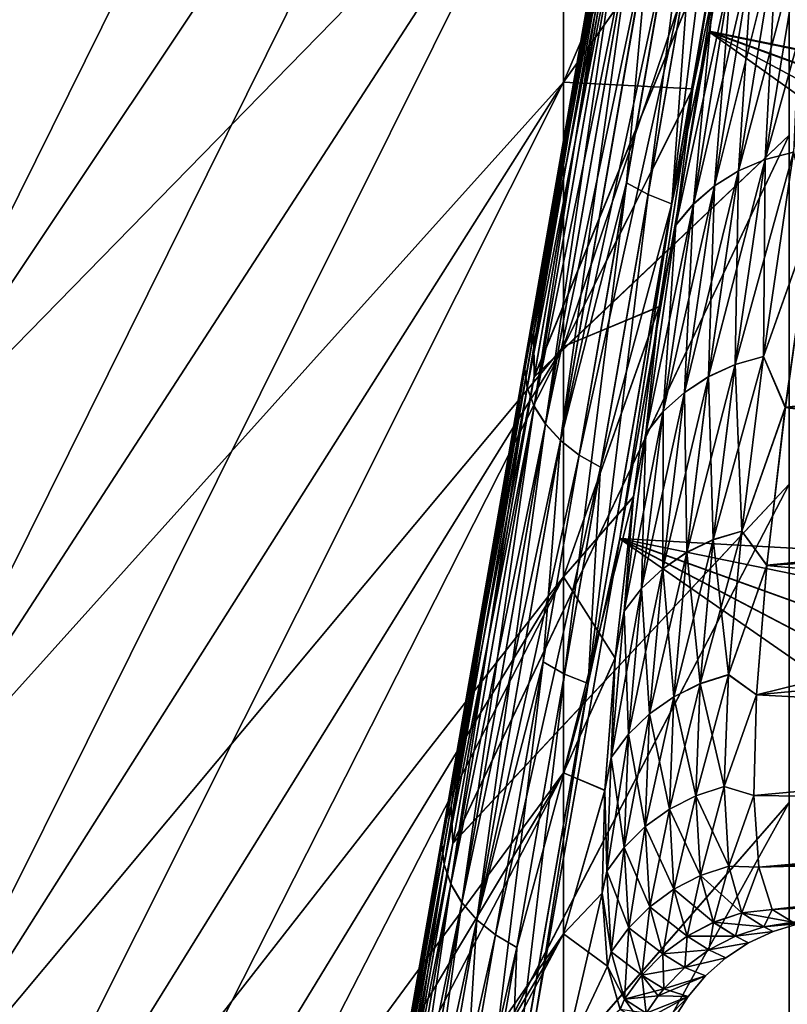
# Model space of a CAD drawing. Header units: metres. Extents: x -2 to 102, y -85 to 102.
# Tile 167 of 256: x 88.066 to 88.866, y -13.963 to -12.937. Entities that reach past the tile are written whole.
import ezdxf

# ---------------------------------------------------------------- set-up
doc = ezdxf.new("R2010")
doc.units = ezdxf.units.M
doc.layers.add('solid_21064300', color=7, linetype='CONTINUOUS')

msp = doc.modelspace()

# ---------------------------------------------------------------- linework, layer by layer
at = {"layer": 'solid_21064300'}
for points in [[(87.910683, -13.022493, 8.283154), (88.632973, -11.973192, 7.61573), (88.632973, -11.565269, 8.221997)], [(87.910683, -13.022493, 8.283154), (88.632973, -11.565269, 8.221997), (87.910683, -12.57882, 8.942553)], [(88.632973, -11.973192, -7.61573), (87.910683, -13.022493, -8.283154), (87.910683, -12.57882, -8.942553)], [(88.632973, -11.973192, -7.61573), (88.632973, -12.349365, -6.989267), (87.910683, -13.022493, -8.283154)], [(87.910683, -13.431634, 7.601789), (88.632973, -12.349365, 6.989267), (88.632973, -11.973192, 7.61573)], [(87.910683, -13.431634, 7.601789), (88.632973, -11.973192, 7.61573), (87.910683, -13.022493, 8.283154)], [(88.632973, -12.349365, -6.989267), (87.910683, -13.431634, -7.601789), (87.910683, -13.022493, -8.283154)], [(88.632973, -12.349365, -6.989267), (88.632973, -12.69279, -6.34427), (87.910683, -13.431634, -7.601789)], [(87.910683, -13.805155, 6.900266), (88.632973, -12.69279, 6.34427), (88.632973, -12.349365, 6.989267)], [(87.910683, -13.805155, 6.900266), (88.632973, -12.349365, 6.989267), (87.910683, -13.431634, 7.601789)], [(88.784729, -12.950003, -8.896272), (88.883438, -12.389069, -9.395473), (90.587608, -13.316408, -9.175445)], [(88.83783, -12.599571, -9.212337), (88.883438, -12.389069, -9.395473), (88.784729, -12.950003, -8.896272)], [(88.883514, -12.38863, 9.39584), (88.784798, -12.949596, 8.896656), (90.587608, -13.316407, 9.175446)], [(88.837898, -12.59988, 9.212121), (88.784798, -12.949596, 8.896656), (88.883514, -12.38863, 9.39584)], [(88.632973, -13.002555, 5.682449), (88.810356, -12.753038, 5.432301), (88.860756, -12.468788, 5.835373)], [(88.632973, -12.69279, 6.34427), (88.632973, -13.002555, 5.682449), (88.860756, -12.468788, 5.835373)], [(88.860672, -12.469275, -5.834728), (88.632973, -13.002555, -5.682449), (88.632973, -12.69279, -6.34427)], [(88.860672, -12.469275, -5.834728), (88.81028, -12.753477, -5.431637), (88.632973, -13.002555, -5.682449)], [(88.698608, -13.107513, -8.706417), (88.790688, -12.578708, -9.197874), (88.720993, -13.119759, -8.714875)], [(88.722702, -12.842968, -8.934569), (88.790688, -12.578708, -9.197874), (88.698608, -13.107513, -8.706417)], [(88.790688, -12.578708, -9.197874), (88.813164, -12.59044, -9.20681), (88.720993, -13.119759, -8.714875)], [(88.720993, -13.119759, -8.714875), (88.813164, -12.59044, -9.20681), (88.745605, -13.129209, -8.720106)], [(88.813164, -12.59044, -9.20681), (88.83783, -12.599571, -9.212337), (88.745605, -13.129209, -8.720106)], [(88.745605, -13.129209, -8.720106), (88.83783, -12.599571, -9.212337), (88.784729, -12.950003, -8.896272)], [(88.837898, -12.59988, 9.212121), (88.745667, -13.129486, 8.719872), (88.784798, -12.949596, 8.896656)], [(88.764679, -12.869596, 8.954777), (88.745667, -13.129486, 8.719872), (88.837898, -12.59988, 9.212121)], [(88.602287, -13.309893, -8.220691), (88.868202, -13.057764, -7.772945), (88.868202, -12.662945, -8.400815)], [(88.692879, -12.790073, -8.744039), (88.602287, -13.309893, -8.220691), (88.868202, -12.662945, -8.400815)], [(88.602379, -13.309367, 8.221249), (88.868202, -12.662949, 8.40081), (88.868202, -13.057767, 7.77294)], [(88.602379, -13.309367, 8.221249), (88.692986, -12.78949, 8.744586), (88.868202, -12.662949, 8.40081)], [(88.632973, -12.69279, -6.34427), (87.910683, -13.805155, -6.900266), (87.910683, -13.431634, -7.601789)], [(88.632973, -12.69279, -6.34427), (88.632973, -13.002555, -5.682449), (87.910683, -13.805155, -6.900266)], [(87.910683, -14.142068, 6.180445), (88.632973, -13.002555, 5.682449), (88.632973, -12.69279, 6.34427)], [(87.910683, -14.142068, 6.180445), (88.632973, -12.69279, 6.34427), (87.910683, -13.805155, 6.900266)], [(88.693626, -12.737334, -8.826615), (88.686852, -12.754424, -8.846227), (88.594917, -13.281941, -8.323333)], [(88.601898, -13.26369, -8.304873), (88.693626, -12.737334, -8.826615), (88.594917, -13.281941, -8.323333)], [(88.693542, -12.737664, 8.826465), (88.692986, -12.78949, 8.744586), (88.601814, -13.263994, 8.304708)], [(88.693542, -12.737664, 8.826465), (88.601814, -13.263994, 8.304708), (88.68679, -12.754761, 8.846078)], [(88.601898, -13.26369, -8.304873), (88.692879, -12.790073, -8.744039), (88.693626, -12.737334, -8.826615)], [(88.686852, -12.754424, -8.846227), (88.684792, -12.7725, -8.866015), (88.592651, -13.30119, -8.341958)], [(88.594917, -13.281941, -8.323333), (88.686852, -12.754424, -8.846227), (88.592651, -13.30119, -8.341958)], [(88.68679, -12.754761, 8.846078), (88.594856, -13.282252, 8.323169), (88.684746, -12.77284, 8.865865)], [(88.601814, -13.263994, 8.304708), (88.594856, -13.282252, 8.323169), (88.68679, -12.754761, 8.846078)], [(88.632973, -13.277841, 5.005559), (88.767632, -13.009098, 5.013645), (88.810356, -12.753038, 5.432301)], [(88.632973, -13.002555, 5.682449), (88.632973, -13.277841, 5.005559), (88.810356, -12.753038, 5.432301)], [(88.81028, -12.753477, -5.431637), (88.767563, -13.00948, -5.012981), (88.632973, -13.002555, -5.682449)], [(88.789917, -12.903754, -5.170517), (88.767563, -13.00948, -5.012981), (88.81028, -12.753477, -5.431637)], [(88.789909, -12.903791, 5.170446), (88.810356, -12.753038, 5.432301), (88.767632, -13.009098, 5.013645)], [(88.684746, -12.77284, 8.865865), (88.592613, -13.301504, 8.341794), (88.687485, -12.791322, 8.885191)], [(88.594856, -13.282252, 8.323169), (88.592613, -13.301504, 8.341794), (88.684746, -12.77284, 8.865865)], [(88.592651, -13.30119, -8.341958), (88.684792, -12.7725, -8.866015), (88.595169, -13.320817, -8.360152)], [(88.684792, -12.7725, -8.866015), (88.687508, -12.790981, -8.885345), (88.595169, -13.320817, -8.360152)], [(88.592613, -13.301504, 8.341794), (88.595146, -13.321132, 8.359983), (88.687485, -12.791322, 8.885191)], [(88.687485, -12.791322, 8.885191), (88.595146, -13.321132, 8.359983), (88.694908, -12.809612, 8.903435)], [(88.595169, -13.320817, -8.360152), (88.687508, -12.790981, -8.885345), (88.602386, -13.340193, -8.37733)], [(88.601814, -13.263994, 8.304708), (88.692986, -12.78949, 8.744586), (88.602379, -13.309367, 8.221249)], [(88.601898, -13.26369, -8.304873), (88.602287, -13.309893, -8.220691), (88.692879, -12.790073, -8.744039)], [(88.687508, -12.790981, -8.885345), (88.694908, -12.809274, -8.903596), (88.602386, -13.340193, -8.37733)], [(88.595146, -13.321132, 8.359983), (88.602386, -13.340505, 8.377155), (88.694908, -12.809612, 8.903435)], [(88.602386, -13.340193, -8.37733), (88.694908, -12.809274, -8.903596), (88.614075, -13.358694, -8.39294)], [(88.694908, -12.809612, 8.903435), (88.602386, -13.340505, 8.377155), (88.706787, -12.827124, 8.920011)], [(88.694908, -12.809274, -8.903596), (88.706772, -12.82679, -8.920181), (88.614075, -13.358694, -8.39294)], [(88.602386, -13.340505, 8.377155), (88.61409, -13.359001, 8.392756), (88.706787, -12.827124, 8.920011)], [(88.614075, -13.358694, -8.39294), (88.706772, -12.82679, -8.920181), (88.62986, -13.375727, -8.40648)], [(88.706787, -12.827124, 8.920011), (88.61409, -13.359001, 8.392756), (88.72274, -12.843294, 8.934386)], [(88.706772, -12.82679, -8.920181), (88.722702, -12.842968, -8.934569), (88.62986, -13.375727, -8.40648)], [(88.912445, -12.832559, 5.11541), (88.882942, -12.839578, 5.122569), (88.843025, -13.083282, 4.685554)], [(88.872543, -13.07553, 4.679291), (88.912445, -12.832559, 5.11541), (88.843025, -13.083282, 4.685554)], [(88.61409, -13.359001, 8.392756), (88.62989, -13.376027, 8.406286), (88.72274, -12.843294, 8.934386)], [(88.62986, -13.375727, -8.40648), (88.722702, -12.842968, -8.934569), (88.698608, -13.107513, -8.706417)], [(88.72274, -12.843294, 8.934386), (88.62989, -13.376027, 8.406286), (88.742249, -12.857605, 8.9461)], [(88.882942, -12.839578, 5.122569), (88.855293, -12.85052, 5.131901), (88.815369, -13.095078, 4.693745)], [(88.843025, -13.083282, 4.685554), (88.882942, -12.839578, 5.122569), (88.815369, -13.095078, 4.693745)], [(88.88295, -12.839542, -5.122639), (88.843033, -13.083233, -4.685644), (88.855301, -12.850484, -5.131971)], [(88.872559, -13.075481, -4.67938), (88.843033, -13.083233, -4.685644), (88.88295, -12.839542, -5.122639)], [(88.855293, -12.85052, 5.131901), (88.830185, -12.865119, 5.14318), (88.790253, -13.110633, 4.703666)], [(88.815369, -13.095078, 4.693745), (88.855293, -12.85052, 5.131901), (88.790253, -13.110633, 4.703666)], [(88.855301, -12.850484, -5.131971), (88.815376, -13.095029, -4.693835), (88.830185, -12.865083, -5.143251)], [(88.843033, -13.083233, -4.685644), (88.815376, -13.095029, -4.693835), (88.855301, -12.850484, -5.131971)], [(88.62989, -13.376027, 8.406286), (88.649277, -13.391035, 8.417311), (88.742249, -12.857605, 8.9461)], [(88.742249, -12.857605, 8.9461), (88.649277, -13.391035, 8.417311), (88.764679, -12.869596, 8.954777)], [(88.649277, -13.391035, 8.417311), (88.671623, -13.403544, 8.425476), (88.764679, -12.869596, 8.954777)], [(88.764679, -12.869596, 8.954777), (88.671623, -13.403544, 8.425476), (88.745667, -13.129486, 8.719872)], [(88.830185, -12.865119, 5.14318), (88.808212, -12.883021, 5.156134), (88.768288, -13.129568, 4.715075)], [(88.790253, -13.110633, 4.703666), (88.830185, -12.865119, 5.14318), (88.768288, -13.129568, 4.715075)], [(88.830185, -12.865083, -5.143251), (88.79026, -13.110583, -4.703756), (88.80822, -12.882985, -5.156204)], [(88.815376, -13.095029, -4.693835), (88.79026, -13.110583, -4.703756), (88.830185, -12.865083, -5.143251)], [(88.808212, -12.883021, 5.156134), (88.789909, -12.903791, 5.170446), (88.750015, -13.151424, 4.727696)], [(88.768288, -13.129568, 4.715075), (88.808212, -12.883021, 5.156134), (88.750015, -13.151424, 4.727696)], [(88.80822, -12.882985, -5.156204), (88.768295, -13.129519, -4.715166), (88.789917, -12.903754, -5.170517)], [(88.79026, -13.110583, -4.703756), (88.768295, -13.129519, -4.715166), (88.80822, -12.882985, -5.156204)], [(88.750015, -13.151424, 4.727696), (88.789909, -12.903791, 5.170446), (88.767632, -13.009098, 5.013645)], [(88.789917, -12.903754, -5.170517), (88.750023, -13.151374, -4.727787), (88.767563, -13.00948, -5.012981)], [(88.768295, -13.129519, -4.715166), (88.750023, -13.151374, -4.727787), (88.789917, -12.903754, -5.170517)], [(88.691566, -13.478482, -8.363872), (88.784729, -12.950003, -8.896272), (90.380302, -14.088078, -8.39637)], [(88.745605, -13.129209, -8.720106), (88.784729, -12.950003, -8.896272), (88.691566, -13.478482, -8.363872)], [(88.784798, -12.949596, 8.896656), (88.691628, -13.478108, 8.364272), (90.514664, -13.580211, 8.924226)], [(88.745667, -13.129486, 8.719872), (88.691628, -13.478108, 8.364272), (88.784798, -12.949596, 8.896656)], [(88.784729, -12.950003, -8.896272), (90.445656, -13.837616, -8.664422), (90.380302, -14.088078, -8.39637)], [(88.784729, -12.950003, -8.896272), (90.514664, -13.580212, -8.924225), (90.445656, -13.837616, -8.664422)], [(88.784729, -12.950003, -8.896272), (90.587608, -13.316408, -9.175445), (90.514664, -13.580212, -8.924225)], [(88.784798, -12.949596, 8.896656), (90.514664, -13.580211, 8.924226), (90.587608, -13.316407, 9.175446)], [(88.632973, -13.002555, -5.682449), (87.910683, -14.142068, -6.180445), (87.910683, -13.805155, -6.900266)], [(88.632973, -13.002555, -5.682449), (88.632973, -13.277841, -5.005559), (87.910683, -14.142068, -6.180445)], [(87.910683, -14.441478, 5.444234), (88.632973, -13.277841, 5.005559), (88.632973, -13.002555, 5.682449)], [(87.910683, -14.441478, 5.444234), (88.632973, -13.002555, 5.682449), (87.910683, -14.142068, 6.180445)], [(88.767563, -13.00948, -5.012981), (88.632973, -13.277841, -5.005559), (88.632973, -13.002555, -5.682449)], [(88.632973, -13.277841, 5.005559), (88.732742, -13.236326, 4.581032), (88.767632, -13.009098, 5.013645)], [(88.767563, -13.00948, -5.012981), (88.732689, -13.236661, -4.58034), (88.632973, -13.277841, -5.005559)], [(88.750023, -13.151374, -4.727787), (88.732689, -13.236661, -4.58034), (88.767563, -13.00948, -5.012981)], [(88.750015, -13.151424, 4.727696), (88.767632, -13.009098, 5.013645), (88.732742, -13.236326, 4.581032)], [(88.517479, -13.795919, -7.666796), (88.868202, -13.421476, -7.126558), (88.868202, -13.057764, -7.772945)], [(88.602287, -13.309893, -8.220691), (88.517479, -13.795919, -7.666796), (88.868202, -13.057764, -7.772945)], [(88.517563, -13.79546, 7.667352), (88.868202, -13.057767, 7.77294), (88.868202, -13.421479, 7.126554)], [(88.517563, -13.79546, 7.667352), (88.602379, -13.309367, 8.221249), (88.868202, -13.057767, 7.77294)], [(88.872543, -13.07553, 4.679291), (88.843025, -13.083282, 4.685554), (88.811646, -13.296904, 4.23236)], [(88.841187, -13.288511, 4.227078), (88.872543, -13.07553, 4.679291), (88.811646, -13.296904, 4.23236)], [(88.841187, -13.288511, 4.227078), (88.891411, -13.147562, 4.523566), (88.872543, -13.07553, 4.679291)], [(88.872559, -13.075481, -4.67938), (88.891365, -13.14783, -4.523012), (88.841194, -13.28846, -4.227193)], [(88.872559, -13.075481, -4.67938), (88.841194, -13.28846, -4.227193), (88.843033, -13.083233, -4.685644)], [(88.843025, -13.083282, 4.685554), (88.815369, -13.095078, 4.693745), (88.783981, -13.309447, 4.239318)], [(88.811646, -13.296904, 4.23236), (88.843025, -13.083282, 4.685554), (88.783981, -13.309447, 4.239318)], [(88.843033, -13.083233, -4.685644), (88.811653, -13.296852, -4.232475), (88.815376, -13.095029, -4.693835)], [(88.841194, -13.28846, -4.227193), (88.811653, -13.296852, -4.232475), (88.843033, -13.083233, -4.685644)], [(88.815369, -13.095078, 4.693745), (88.790253, -13.110633, 4.703666), (88.758865, -13.325838, 4.247784)], [(88.783981, -13.309447, 4.239318), (88.815369, -13.095078, 4.693745), (88.758865, -13.325838, 4.247784)], [(88.815376, -13.095029, -4.693835), (88.783989, -13.309396, -4.239433), (88.79026, -13.110583, -4.703756)], [(88.811653, -13.296852, -4.232475), (88.783989, -13.309396, -4.239433), (88.815376, -13.095029, -4.693835)], [(88.611595, -13.606512, -8.183887), (88.698608, -13.107513, -8.706417), (88.633888, -13.619242, -8.191838)], [(88.62986, -13.375727, -8.40648), (88.698608, -13.107513, -8.706417), (88.611595, -13.606512, -8.183887)], [(88.698608, -13.107513, -8.706417), (88.720993, -13.119759, -8.714875), (88.633888, -13.619242, -8.191838)], [(88.633888, -13.619242, -8.191838), (88.720993, -13.119759, -8.714875), (88.658455, -13.628993, -8.196754)], [(88.720993, -13.119759, -8.714875), (88.745605, -13.129209, -8.720106), (88.658455, -13.628993, -8.196754)], [(88.790253, -13.110633, 4.703666), (88.768288, -13.129568, 4.715075), (88.736916, -13.345678, 4.257551)], [(88.758865, -13.325838, 4.247784), (88.790253, -13.110633, 4.703666), (88.736916, -13.345678, 4.257551)], [(88.79026, -13.110583, -4.703756), (88.758873, -13.325787, -4.2479), (88.768295, -13.129519, -4.715166)], [(88.783989, -13.309396, -4.239433), (88.758873, -13.325787, -4.2479), (88.79026, -13.110583, -4.703756)], [(88.658455, -13.628993, -8.196754), (88.745605, -13.129209, -8.720106), (88.691566, -13.478482, -8.363872)], [(88.745667, -13.129486, 8.719872), (88.658516, -13.629248, 8.196524), (88.691628, -13.478108, 8.364272)], [(88.671623, -13.403544, 8.425476), (88.658516, -13.629248, 8.196524), (88.745667, -13.129486, 8.719872)], [(88.768288, -13.129568, 4.715075), (88.750015, -13.151424, 4.727696), (88.718651, -13.368485, 4.268384)], [(88.736916, -13.345678, 4.257551), (88.768288, -13.129568, 4.715075), (88.718651, -13.368485, 4.268384)], [(88.768295, -13.129519, -4.715166), (88.736923, -13.345626, -4.257668), (88.750023, -13.151374, -4.727787)], [(88.758873, -13.325787, -4.2479), (88.736923, -13.345626, -4.257668), (88.768295, -13.129519, -4.715166)], [(88.750023, -13.151374, -4.727787), (88.718658, -13.368434, -4.268501), (88.732689, -13.236661, -4.58034)], [(88.736923, -13.345626, -4.257668), (88.718658, -13.368434, -4.268501), (88.750023, -13.151374, -4.727787)], [(88.841187, -13.288511, 4.227078), (88.864098, -13.341323, 4.087667), (88.891411, -13.147562, 4.523566)], [(88.841194, -13.28846, -4.227193), (88.891365, -13.14783, -4.523012), (88.864075, -13.341547, -4.087116)], [(88.864075, -13.341547, -4.087116), (88.891365, -13.14783, -4.523012), (89.58754, -13.268833, -4.098495)], [(88.891411, -13.147562, 4.523566), (88.864098, -13.341323, 4.087667), (89.58754, -13.268859, 4.098433)], [(88.718651, -13.368485, 4.268384), (88.750015, -13.151424, 4.727696), (88.732742, -13.236326, 4.581032)], [(88.632973, -13.517915, 4.315395), (88.70578, -13.434266, 4.135939), (88.732742, -13.236326, 4.581032)], [(88.632973, -13.277841, 5.005559), (88.632973, -13.517915, 4.315395), (88.732742, -13.236326, 4.581032)], [(88.732689, -13.236661, -4.58034), (88.632973, -13.517915, -4.315395), (88.632973, -13.277841, -5.005559)], [(88.732689, -13.236661, -4.58034), (88.705742, -13.434559, -4.135211), (88.632973, -13.517915, -4.315395)], [(88.718658, -13.368434, -4.268501), (88.705742, -13.434559, -4.135211), (88.732689, -13.236661, -4.58034)], [(88.718651, -13.368485, 4.268384), (88.732742, -13.236326, 4.581032), (88.70578, -13.434266, 4.135939)], [(88.601898, -13.26369, -8.304873), (88.594917, -13.281941, -8.323333), (88.508636, -13.77646, -7.768279)], [(88.5158, -13.757115, -7.751045), (88.601898, -13.26369, -8.304873), (88.508636, -13.77646, -7.768279)], [(88.601814, -13.263994, 8.304708), (88.602379, -13.309367, 8.221249), (88.515732, -13.757386, 7.750866)], [(88.601814, -13.263994, 8.304708), (88.515732, -13.757386, 7.750866), (88.594856, -13.282252, 8.323169)], [(88.5158, -13.757115, -7.751045), (88.602287, -13.309893, -8.220691), (88.601898, -13.26369, -8.304873)], [(88.864075, -13.341547, -4.087116), (89.58754, -13.268833, -4.098495), (89.569328, -13.434967, -3.652057)], [(88.864098, -13.341323, 4.087667), (89.569328, -13.434976, 3.65203), (89.58754, -13.268859, 4.098433)], [(88.632973, -13.277841, -5.005559), (87.910683, -14.441478, -5.444234), (87.910683, -14.142068, -6.180445)], [(88.632973, -13.277841, -5.005559), (88.632973, -13.517915, -4.315395), (87.910683, -14.441478, -5.444234)], [(87.910683, -14.702593, 4.693586), (88.632973, -13.517915, 4.315395), (88.632973, -13.277841, 5.005559)], [(87.910683, -14.702593, 4.693586), (88.632973, -13.277841, 5.005559), (87.910683, -14.441478, 5.444234)], [(88.594917, -13.281941, -8.323333), (88.592651, -13.30119, -8.341958), (88.50618, -13.79681, -7.785667)], [(88.508636, -13.77646, -7.768279), (88.594917, -13.281941, -8.323333), (88.50618, -13.79681, -7.785667)], [(88.594856, -13.282252, 8.323169), (88.508583, -13.776736, 7.768101), (88.592613, -13.301504, 8.341794)], [(88.515732, -13.757386, 7.750866), (88.508583, -13.776736, 7.768101), (88.594856, -13.282252, 8.323169)], [(88.841187, -13.288511, 4.227078), (88.811646, -13.296904, 4.23236), (88.789047, -13.479271, 3.76521)], [(88.818604, -13.470342, 3.760983), (88.841187, -13.288511, 4.227078), (88.789047, -13.479271, 3.76521)], [(88.841194, -13.28846, -4.227193), (88.818604, -13.470297, -3.761135), (88.811653, -13.296852, -4.232475)], [(88.841194, -13.28846, -4.227193), (88.864075, -13.341547, -4.087116), (88.818604, -13.470297, -3.761135)], [(88.818604, -13.470342, 3.760983), (88.864098, -13.341323, 4.087667), (88.841187, -13.288511, 4.227078)], [(88.592613, -13.301504, 8.341794), (88.506142, -13.797091, 7.785488), (88.595146, -13.321132, 8.359983)], [(88.508583, -13.776736, 7.768101), (88.506142, -13.797091, 7.785488), (88.592613, -13.301504, 8.341794)], [(88.50618, -13.79681, -7.785667), (88.592651, -13.30119, -8.341958), (88.508507, -13.817514, -7.802652)], [(88.592651, -13.30119, -8.341958), (88.595169, -13.320817, -8.360152), (88.508507, -13.817514, -7.802652)], [(88.811646, -13.296904, 4.23236), (88.783981, -13.309447, 4.239318), (88.761375, -13.492444, 3.770857)], [(88.789047, -13.479271, 3.76521), (88.811646, -13.296904, 4.23236), (88.761375, -13.492444, 3.770857)], [(88.811653, -13.296852, -4.232475), (88.789047, -13.479225, -3.765362), (88.783989, -13.309396, -4.239433)], [(88.818604, -13.470297, -3.761135), (88.789047, -13.479225, -3.765362), (88.811653, -13.296852, -4.232475)], [(88.515732, -13.757386, 7.750866), (88.602379, -13.309367, 8.221249), (88.517563, -13.79546, 7.667352)], [(88.5158, -13.757115, -7.751045), (88.517479, -13.795919, -7.666796), (88.602287, -13.309893, -8.220691)], [(88.783981, -13.309447, 4.239318), (88.758865, -13.325838, 4.247784), (88.736259, -13.509541, 3.777785)], [(88.761375, -13.492444, 3.770857), (88.783981, -13.309447, 4.239318), (88.736259, -13.509541, 3.777785)], [(88.783989, -13.309396, -4.239433), (88.761383, -13.492398, -3.771009), (88.758873, -13.325787, -4.2479)], [(88.789047, -13.479225, -3.765362), (88.761383, -13.492398, -3.771009), (88.783989, -13.309396, -4.239433)], [(88.506142, -13.797091, 7.785488), (88.508484, -13.817795, 7.80247), (88.595146, -13.321132, 8.359983)], [(88.595146, -13.321132, 8.359983), (88.508484, -13.817795, 7.80247), (88.602386, -13.340505, 8.377155)], [(88.508507, -13.817514, -7.802652), (88.595169, -13.320817, -8.360152), (88.515541, -13.837907, -7.818687)], [(88.595169, -13.320817, -8.360152), (88.602386, -13.340193, -8.37733), (88.515541, -13.837907, -7.818687)], [(88.758873, -13.325787, -4.2479), (88.736267, -13.509495, -3.777938), (88.736923, -13.345626, -4.257668)], [(88.761383, -13.492398, -3.771009), (88.736267, -13.509495, -3.777938), (88.758873, -13.325787, -4.2479)], [(88.758865, -13.325838, 4.247784), (88.736916, -13.345678, 4.257551), (88.714317, -13.530147, 3.785827)], [(88.736259, -13.509541, 3.777785), (88.758865, -13.325838, 4.247784), (88.714317, -13.530147, 3.785827)], [(88.508484, -13.817795, 7.80247), (88.515549, -13.838184, 7.8185), (88.602386, -13.340505, 8.377155)], [(88.515541, -13.837907, -7.818687), (88.602386, -13.340193, -8.37733), (88.527069, -13.857333, -7.833259)], [(88.602386, -13.340505, 8.377155), (88.515549, -13.838184, 7.8185), (88.61409, -13.359001, 8.392756)], [(88.602386, -13.340193, -8.37733), (88.614075, -13.358694, -8.39294), (88.527069, -13.857333, -7.833259)], [(88.736916, -13.345678, 4.257551), (88.718651, -13.368485, 4.268384), (88.69606, -13.553761, 3.794788)], [(88.714317, -13.530147, 3.785827), (88.736916, -13.345678, 4.257551), (88.69606, -13.553761, 3.794788)], [(88.736923, -13.345626, -4.257668), (88.714317, -13.530101, -3.785981), (88.718658, -13.368434, -4.268501)], [(88.736267, -13.509495, -3.777938), (88.714317, -13.530101, -3.785981), (88.736923, -13.345626, -4.257668)], [(88.818604, -13.470342, 3.760983), (88.844894, -13.505863, 3.641297), (88.864098, -13.341323, 4.087667)], [(88.818604, -13.470297, -3.761135), (88.864075, -13.341547, -4.087116), (88.844872, -13.506042, -3.640762)], [(88.844872, -13.506042, -3.640762), (88.864075, -13.341547, -4.087116), (89.569328, -13.434967, -3.652057)], [(88.864098, -13.341323, 4.087667), (88.844894, -13.505863, 3.641297), (89.569328, -13.434976, 3.65203)], [(88.515549, -13.838184, 7.8185), (88.527084, -13.857606, 7.833064), (88.61409, -13.359001, 8.392756)], [(88.527069, -13.857333, -7.833259), (88.614075, -13.358694, -8.39294), (88.542717, -13.875169, -7.845899)], [(88.61409, -13.359001, 8.392756), (88.527084, -13.857606, 7.833064), (88.62989, -13.376027, 8.406286)], [(88.614075, -13.358694, -8.39294), (88.62986, -13.375727, -8.40648), (88.542717, -13.875169, -7.845899)], [(88.527084, -13.857606, 7.833064), (88.542747, -13.875434, 7.845695), (88.62989, -13.376027, 8.406286)], [(88.542717, -13.875169, -7.845899), (88.62986, -13.375727, -8.40648), (88.611595, -13.606512, -8.183887)], [(88.62989, -13.376027, 8.406286), (88.542747, -13.875434, 7.845695), (88.649277, -13.391035, 8.417311)], [(88.69606, -13.553761, 3.794788), (88.718651, -13.368485, 4.268384), (88.70578, -13.434266, 4.135939)], [(88.718658, -13.368434, -4.268501), (88.696068, -13.553716, -3.794942), (88.705742, -13.434559, -4.135211)], [(88.714317, -13.530101, -3.785981), (88.696068, -13.553716, -3.794942), (88.718658, -13.368434, -4.268501)], [(88.542747, -13.875434, 7.845695), (88.562012, -13.891097, 7.855987), (88.649277, -13.391035, 8.417311)], [(88.649277, -13.391035, 8.417311), (88.562012, -13.891097, 7.855987), (88.671623, -13.403544, 8.425476)], [(88.562012, -13.891097, 7.855987), (88.584274, -13.904092, 7.863608), (88.671623, -13.403544, 8.425476)], [(88.671623, -13.403544, 8.425476), (88.584274, -13.904092, 7.863608), (88.658516, -13.629248, 8.196524)], [(88.438805, -14.246435, -7.084612), (88.868202, -13.753218, -6.463194), (88.868202, -13.421476, -7.126558)], [(88.517479, -13.795919, -7.666796), (88.438805, -14.246435, -7.084612), (88.868202, -13.421476, -7.126558)], [(88.438866, -14.246049, 7.085145), (88.868202, -13.421479, 7.126554), (88.868202, -13.75322, 6.463191)], [(88.438866, -14.246049, 7.085145), (88.517563, -13.79546, 7.667352), (88.868202, -13.421479, 7.126554)], [(88.632973, -13.722143, 3.613788), (88.686829, -13.602389, 3.680104), (88.70578, -13.434266, 4.135939)], [(88.632973, -13.517915, 4.315395), (88.632973, -13.722143, 3.613788), (88.70578, -13.434266, 4.135939)], [(88.705742, -13.434559, -4.135211), (88.686798, -13.602647, -3.67934), (88.632973, -13.517915, -4.315395)], [(88.696068, -13.553716, -3.794942), (88.686798, -13.602647, -3.67934), (88.705742, -13.434559, -4.135211)], [(88.69606, -13.553761, 3.794788), (88.70578, -13.434266, 4.135939), (88.686829, -13.602389, 3.680104)], [(88.844872, -13.506042, -3.640762), (89.569328, -13.434967, -3.652057), (89.566978, -13.460464, -3.574626)], [(88.844894, -13.505863, 3.641297), (89.566978, -13.460464, 3.574629), (89.569328, -13.434976, 3.65203)], [(88.8339, -13.640816, 3.18584), (89.558739, -13.571983, 3.194494), (89.566978, -13.460464, 3.574629)], [(88.844894, -13.505863, 3.641297), (88.8339, -13.640816, 3.18584), (89.566978, -13.460464, 3.574629)], [(88.844872, -13.506042, -3.640762), (89.566978, -13.460464, -3.574626), (89.558739, -13.571989, -3.194474)], [(88.60437, -13.972638, -7.800374), (88.691566, -13.478482, -8.363872), (90.260178, -14.56666, -7.836689)], [(88.658455, -13.628993, -8.196754), (88.691566, -13.478482, -8.363872), (88.60437, -13.972638, -7.800374)], [(88.691628, -13.478108, 8.364272), (88.604424, -13.972303, 7.800781), (90.318375, -14.33112, 8.120406)], [(88.658516, -13.629248, 8.196524), (88.604424, -13.972303, 7.800781), (88.691628, -13.478108, 8.364272)], [(88.691566, -13.478482, -8.363872), (90.318375, -14.33112, -8.120405), (90.260178, -14.56666, -7.836689)], [(88.691566, -13.478482, -8.363872), (90.380302, -14.088078, -8.39637), (90.318375, -14.33112, -8.120405)], [(88.691628, -13.478108, 8.364272), (90.445656, -13.837615, 8.664423), (90.514664, -13.580211, 8.924226)], [(88.691628, -13.478108, 8.364272), (90.380302, -14.088077, 8.396371), (90.445656, -13.837615, 8.664423)], [(88.691628, -13.478108, 8.364272), (90.318375, -14.33112, 8.120406), (90.380302, -14.088077, 8.396371)], [(88.789047, -13.479271, 3.76521), (88.761375, -13.492444, 3.770857), (88.747757, -13.642968, 3.29067)], [(88.775436, -13.629294, 3.286399), (88.789047, -13.479271, 3.76521), (88.747757, -13.642968, 3.29067)], [(88.789047, -13.479225, -3.765362), (88.775436, -13.629241, -3.286583), (88.761383, -13.492398, -3.771009)], [(88.818604, -13.470342, 3.760983), (88.789047, -13.479271, 3.76521), (88.775436, -13.629294, 3.286399)], [(88.804993, -13.619942, 3.283284), (88.818604, -13.470342, 3.760983), (88.775436, -13.629294, 3.286399)], [(88.805, -13.619889, -3.283468), (88.775436, -13.629241, -3.286583), (88.789047, -13.479225, -3.765362)], [(88.818604, -13.470297, -3.761135), (88.805, -13.619889, -3.283468), (88.789047, -13.479225, -3.765362)], [(88.804993, -13.619942, 3.283284), (88.844894, -13.505863, 3.641297), (88.818604, -13.470342, 3.760983)], [(88.818604, -13.470297, -3.761135), (88.844872, -13.506042, -3.640762), (88.805, -13.619889, -3.283468)], [(88.761375, -13.492444, 3.770857), (88.736259, -13.509541, 3.777785), (88.722641, -13.66063, 3.295994)], [(88.747757, -13.642968, 3.29067), (88.761375, -13.492444, 3.770857), (88.722641, -13.66063, 3.295994)], [(88.761383, -13.492398, -3.771009), (88.747765, -13.642915, -3.290854), (88.736267, -13.509495, -3.777938)], [(88.775436, -13.629241, -3.286583), (88.747765, -13.642915, -3.290854), (88.761383, -13.492398, -3.771009)], [(88.736259, -13.509541, 3.777785), (88.714317, -13.530147, 3.785827), (88.700699, -13.681853, 3.302243)], [(88.722641, -13.66063, 3.295994), (88.736259, -13.509541, 3.777785), (88.700699, -13.681853, 3.302243)], [(88.736267, -13.509495, -3.777938), (88.722649, -13.660577, -3.29618), (88.714317, -13.530101, -3.785981)], [(88.747765, -13.642915, -3.290854), (88.722649, -13.660577, -3.29618), (88.736267, -13.509495, -3.777938)], [(88.804993, -13.619942, 3.283284), (88.8339, -13.640816, 3.18584), (88.844894, -13.505863, 3.641297)], [(88.805, -13.619889, -3.283468), (88.844872, -13.506042, -3.640762), (88.833893, -13.64094, -3.185366)], [(88.833893, -13.64094, -3.185366), (88.844872, -13.506042, -3.640762), (89.558739, -13.571989, -3.194474)], [(88.632973, -13.517915, -4.315395), (87.910683, -14.702593, -4.693586), (87.910683, -14.441478, -5.444234)], [(88.632973, -13.517915, -4.315395), (88.632973, -13.722143, -3.613788), (87.910683, -14.702593, -4.693586)], [(87.910683, -14.924718, 3.930492), (88.632973, -13.722143, 3.613788), (88.632973, -13.517915, 4.315395)], [(87.910683, -14.924718, 3.930492), (88.632973, -13.517915, 4.315395), (87.910683, -14.702593, 4.693586)], [(88.686798, -13.602647, -3.67934), (88.632973, -13.722143, -3.613788), (88.632973, -13.517915, -4.315395)], [(88.714317, -13.530147, 3.785827), (88.69606, -13.553761, 3.794788), (88.682457, -13.706121, 3.309264)], [(88.700699, -13.681853, 3.302243), (88.714317, -13.530147, 3.785827), (88.682457, -13.706121, 3.309264)], [(88.714317, -13.530101, -3.785981), (88.700706, -13.681799, -3.302429), (88.696068, -13.553716, -3.794942)], [(88.722649, -13.660577, -3.29618), (88.700706, -13.681799, -3.302429), (88.714317, -13.530101, -3.785981)], [(88.696068, -13.553716, -3.794942), (88.682457, -13.706067, -3.309451), (88.686798, -13.602647, -3.67934)], [(88.700706, -13.681799, -3.302429), (88.682457, -13.706067, -3.309451), (88.696068, -13.553716, -3.794942)], [(88.682457, -13.706121, 3.309264), (88.69606, -13.553761, 3.794788), (88.686829, -13.602389, 3.680104)], [(88.833893, -13.64094, -3.185366), (89.558739, -13.571989, -3.194474), (89.555847, -13.679156, -2.727466)], [(88.8339, -13.640816, 3.18584), (89.555847, -13.679144, 2.72753), (89.558739, -13.571983, 3.194494)], [(88.632973, -13.722143, 3.613788), (88.675972, -13.740282, 3.214822), (88.686829, -13.602389, 3.680104)], [(88.686798, -13.602647, -3.67934), (88.675964, -13.74048, -3.214085), (88.632973, -13.722143, -3.613788)], [(88.682457, -13.706067, -3.309451), (88.675964, -13.74048, -3.214085), (88.686798, -13.602647, -3.67934)], [(88.682457, -13.706121, 3.309264), (88.686829, -13.602389, 3.680104), (88.675972, -13.740282, 3.214822)], [(88.530014, -14.073875, -7.632084), (88.611595, -13.606512, -8.183887), (88.552238, -14.087059, -7.6395)], [(88.542717, -13.875169, -7.845899), (88.611595, -13.606512, -8.183887), (88.530014, -14.073875, -7.632084)], [(88.611595, -13.606512, -8.183887), (88.633888, -13.619242, -8.191838), (88.552238, -14.087059, -7.6395)], [(88.552238, -14.087059, -7.6395), (88.633888, -13.619242, -8.191838), (88.576752, -14.097091, -7.644084)], [(88.633888, -13.619242, -8.191838), (88.658455, -13.628993, -8.196754), (88.576752, -14.097091, -7.644084)], [(88.804993, -13.619942, 3.283284), (88.775436, -13.629294, 3.286399), (88.770935, -13.746098, 2.798285)], [(88.800499, -13.736443, 2.796327), (88.804993, -13.619942, 3.283284), (88.770935, -13.746098, 2.798285)], [(88.805, -13.619889, -3.283468), (88.800491, -13.736408, -2.79653), (88.775436, -13.629241, -3.286583)], [(88.805, -13.619889, -3.283468), (88.833893, -13.64094, -3.185366), (88.800491, -13.736408, -2.79653)], [(88.800499, -13.736443, 2.796327), (88.8339, -13.640816, 3.18584), (88.804993, -13.619942, 3.283284)], [(88.576752, -14.097091, -7.644084), (88.658455, -13.628993, -8.196754), (88.60437, -13.972638, -7.800374)], [(88.658516, -13.629248, 8.196524), (88.576805, -14.097312, 7.643848), (88.604424, -13.972303, 7.800781)], [(88.584274, -13.904092, 7.863608), (88.576805, -14.097312, 7.643848), (88.658516, -13.629248, 8.196524)], [(88.775436, -13.629294, 3.286399), (88.747757, -13.642968, 3.29067), (88.743263, -13.760136, 2.801134)], [(88.770935, -13.746098, 2.798285), (88.775436, -13.629294, 3.286399), (88.743263, -13.760136, 2.801134)], [(88.775436, -13.629241, -3.286583), (88.770935, -13.746063, -2.798488), (88.747765, -13.642915, -3.290854)], [(88.800491, -13.736408, -2.79653), (88.770935, -13.746063, -2.798488), (88.775436, -13.629241, -3.286583)], [(88.747757, -13.642968, 3.29067), (88.722641, -13.66063, 3.295994), (88.718147, -13.778215, 2.804805)], [(88.743263, -13.760136, 2.801134), (88.747757, -13.642968, 3.29067), (88.718147, -13.778215, 2.804805)], [(88.747765, -13.642915, -3.290854), (88.743256, -13.7601, -2.801337), (88.722649, -13.660577, -3.29618)], [(88.770935, -13.746063, -2.798488), (88.743256, -13.7601, -2.801337), (88.747765, -13.642915, -3.290854)], [(88.800491, -13.736408, -2.79653), (88.833893, -13.64094, -3.185366), (88.831123, -13.745844, -2.722574)], [(88.800499, -13.736443, 2.796327), (88.831123, -13.74577, 2.722955), (88.8339, -13.640816, 3.18584)], [(88.8339, -13.640816, 3.18584), (88.831123, -13.74577, 2.722955), (89.555847, -13.679144, 2.72753)], [(88.831123, -13.745844, -2.722574), (88.833893, -13.64094, -3.185366), (89.555847, -13.679156, -2.727466)], [(88.722641, -13.66063, 3.295994), (88.700699, -13.681853, 3.302243), (88.696205, -13.799899, 2.809209)], [(88.718147, -13.778215, 2.804805), (88.722641, -13.66063, 3.295994), (88.696205, -13.799899, 2.809209)], [(88.722649, -13.660577, -3.29618), (88.718147, -13.778181, -2.805009), (88.700706, -13.681799, -3.302429)], [(88.743256, -13.7601, -2.801337), (88.718147, -13.778181, -2.805009), (88.722649, -13.660577, -3.29618)], [(88.700699, -13.681853, 3.302243), (88.682457, -13.706121, 3.309264), (88.677963, -13.824659, 2.814239)], [(88.696205, -13.799899, 2.809209), (88.700699, -13.681853, 3.302243), (88.677963, -13.824659, 2.814239)], [(88.700706, -13.681799, -3.302429), (88.696205, -13.799864, -2.809414), (88.682457, -13.706067, -3.309451)], [(88.718147, -13.778181, -2.805009), (88.696205, -13.799864, -2.809414), (88.700706, -13.681799, -3.302429)], [(88.831123, -13.74577, 2.722955), (89.560776, -13.755571, 2.253543), (89.555847, -13.679144, 2.72753)], [(88.831123, -13.745844, -2.722574), (89.555847, -13.679156, -2.727466), (89.560783, -13.755583, -2.253454)], [(88.682457, -13.706067, -3.309451), (88.677963, -13.824624, -2.814445), (88.675964, -13.74048, -3.214085)], [(88.677963, -13.824659, 2.814239), (88.682457, -13.706121, 3.309264), (88.675972, -13.740282, 3.214822)], [(88.696205, -13.799864, -2.809414), (88.677963, -13.824624, -2.814445), (88.682457, -13.706067, -3.309451)], [(88.632973, -13.722143, -3.613788), (87.910683, -14.924718, -3.930492), (87.910683, -14.702593, -4.693586)], [(88.632973, -13.722143, -3.613788), (88.632973, -13.889982, -2.902598), (87.910683, -14.924718, -3.930492)], [(87.910683, -15.107266, 3.156975), (88.632973, -13.889982, 2.902598), (88.632973, -13.722143, 3.613788)], [(87.910683, -15.107266, 3.156975), (88.632973, -13.722143, 3.613788), (87.910683, -14.924718, 3.930492)], [(88.675964, -13.74048, -3.214085), (88.632973, -13.889982, -2.902598), (88.632973, -13.722143, -3.613788)], [(88.632973, -13.722143, 3.613788), (88.632973, -13.889982, 2.902598), (88.675972, -13.740282, 3.214822)], [(88.632973, -13.889982, 2.902598), (88.673248, -13.847492, 2.74202), (88.675972, -13.740282, 3.214822)], [(88.675964, -13.74048, -3.214085), (88.673248, -13.847622, -2.741372), (88.632973, -13.889982, -2.902598)], [(88.677963, -13.824659, 2.814239), (88.675972, -13.740282, 3.214822), (88.673248, -13.847492, 2.74202)], [(88.677963, -13.824624, -2.814445), (88.673248, -13.847622, -2.741372), (88.675964, -13.74048, -3.214085)], [(88.770935, -13.746063, -2.798488), (88.775558, -13.829115, -2.303497), (88.743256, -13.7601, -2.801337)], [(88.770935, -13.746098, 2.798285), (88.743263, -13.760136, 2.801134), (88.747894, -13.843397, 2.304727)], [(88.775566, -13.829136, 2.303329), (88.770935, -13.746098, 2.798285), (88.747894, -13.843397, 2.304727)], [(88.800491, -13.736408, -2.79653), (88.805122, -13.819283, -2.30272), (88.770935, -13.746063, -2.798488)], [(88.800499, -13.736443, 2.796327), (88.770935, -13.746098, 2.798285), (88.775566, -13.829136, 2.303329)], [(88.805122, -13.819283, -2.30272), (88.775558, -13.829115, -2.303497), (88.770935, -13.746063, -2.798488)], [(88.805122, -13.819304, 2.302553), (88.800499, -13.736443, 2.796327), (88.775566, -13.829136, 2.303329)], [(88.800491, -13.736408, -2.79653), (88.831123, -13.745844, -2.722574), (88.805122, -13.819283, -2.30272)], [(88.805122, -13.819304, 2.302553), (88.831123, -13.74577, 2.722955), (88.800499, -13.736443, 2.796327)], [(88.805122, -13.819304, 2.302553), (88.836578, -13.820387, 2.254296), (88.831123, -13.74577, 2.722955)], [(88.805122, -13.819283, -2.30272), (88.831123, -13.745844, -2.722574), (88.836586, -13.82042, -2.254024)], [(88.831123, -13.74577, 2.722955), (88.836578, -13.820387, 2.254296), (89.560776, -13.755571, 2.253543)], [(88.836586, -13.82042, -2.254024), (88.831123, -13.745844, -2.722574), (89.560783, -13.755583, -2.253454)], [(88.366608, -14.65987, -6.476243), (88.868202, -14.052196, -5.784434), (88.868202, -13.753218, -6.463194)], [(88.438805, -14.246435, -7.084612), (88.366608, -14.65987, -6.476243), (88.868202, -13.753218, -6.463194)], [(88.366669, -14.659556, 6.476739), (88.868202, -13.75322, 6.463191), (88.868202, -14.052197, 5.784431)], [(88.366669, -14.659556, 6.476739), (88.438866, -14.246049, 7.085145), (88.868202, -13.75322, 6.463191)], [(88.836578, -13.820387, 2.254296), (89.566551, -13.783427, 2.000528), (89.560776, -13.755571, 2.253543)], [(88.836586, -13.82042, -2.254024), (89.560783, -13.755583, -2.253454), (89.566551, -13.783429, -2.000506)], [(88.5158, -13.757115, -7.751045), (88.508636, -13.77646, -7.768279), (88.428398, -14.235995, -7.18313)], [(88.435745, -14.215633, -7.167192), (88.5158, -13.757115, -7.751045), (88.428398, -14.235995, -7.18313)], [(88.515732, -13.757386, 7.750866), (88.517563, -13.79546, 7.667352), (88.435677, -14.215878, 7.16701)], [(88.515732, -13.757386, 7.750866), (88.435677, -14.215878, 7.16701), (88.508583, -13.776736, 7.768101)], [(88.435745, -14.215633, -7.167192), (88.517479, -13.795919, -7.666796), (88.5158, -13.757115, -7.751045)], [(88.743256, -13.7601, -2.801337), (88.747887, -13.843376, -2.304895), (88.718147, -13.778181, -2.805009)], [(88.743263, -13.760136, 2.801134), (88.718147, -13.778215, 2.804805), (88.722778, -13.861742, 2.306713)], [(88.747894, -13.843397, 2.304727), (88.743263, -13.760136, 2.801134), (88.722778, -13.861742, 2.306713)], [(88.775558, -13.829115, -2.303497), (88.747887, -13.843376, -2.304895), (88.743256, -13.7601, -2.801337)], [(88.508636, -13.77646, -7.768279), (88.50618, -13.79681, -7.785667), (88.425758, -14.257373, -7.19921)], [(88.428398, -14.235995, -7.18313), (88.508636, -13.77646, -7.768279), (88.425758, -14.257373, -7.19921)], [(88.508583, -13.776736, 7.768101), (88.428352, -14.236244, 7.182949), (88.506142, -13.797091, 7.785488)], [(88.435677, -14.215878, 7.16701), (88.428352, -14.236244, 7.182949), (88.508583, -13.776736, 7.768101)], [(88.718147, -13.778181, -2.805009), (88.722778, -13.86172, -2.306882), (88.696205, -13.799864, -2.809414)], [(88.718147, -13.778215, 2.804805), (88.696205, -13.799899, 2.809209), (88.700836, -13.883725, 2.30924)], [(88.722778, -13.861742, 2.306713), (88.718147, -13.778215, 2.804805), (88.700836, -13.883725, 2.30924)], [(88.747887, -13.843376, -2.304895), (88.722778, -13.86172, -2.306882), (88.718147, -13.778181, -2.805009)], [(88.836578, -13.820387, 2.254296), (88.85022, -13.864407, 1.781371), (89.566551, -13.783427, 2.000528)], [(88.836586, -13.82042, -2.254024), (89.566551, -13.783429, -2.000506), (89.573509, -13.800777, -1.774983)], [(88.85022, -13.864407, 1.781371), (89.573502, -13.800773, 1.775053), (89.566551, -13.783427, 2.000528)], [(88.506142, -13.797091, 7.785488), (88.425728, -14.257625, 7.199028), (88.508484, -13.817795, 7.80247)], [(88.428352, -14.236244, 7.182949), (88.425728, -14.257625, 7.199028), (88.506142, -13.797091, 7.785488)], [(88.425758, -14.257373, -7.19921), (88.50618, -13.79681, -7.785667), (88.42791, -14.27908, -7.214918)], [(88.50618, -13.79681, -7.785667), (88.508507, -13.817514, -7.802652), (88.42791, -14.27908, -7.214918)], [(88.435677, -14.215878, 7.16701), (88.517563, -13.79546, 7.667352), (88.438866, -14.246049, 7.085145)], [(88.435745, -14.215633, -7.167192), (88.438805, -14.246435, -7.084612), (88.517479, -13.795919, -7.666796)], [(88.696205, -13.799864, -2.809414), (88.700836, -13.883703, -2.309409), (88.677963, -13.824624, -2.814445)], [(88.696205, -13.799899, 2.809209), (88.677963, -13.824659, 2.814239), (88.682602, -13.908812, 2.312245)], [(88.700836, -13.883725, 2.30924), (88.696205, -13.799899, 2.809209), (88.682602, -13.908812, 2.312245)], [(88.722778, -13.86172, -2.306882), (88.700836, -13.883703, -2.309409), (88.696205, -13.799864, -2.809414)], [(88.850227, -13.864416, -1.781203), (88.836586, -13.82042, -2.254024), (89.573509, -13.800777, -1.774983)], [(88.85022, -13.864407, 1.781371), (89.232803, -13.84603, 1.300285), (89.573502, -13.800773, 1.775053)], [(88.850227, -13.864416, -1.781203), (89.573509, -13.800777, -1.774983), (89.593987, -13.81443, -1.294292)], [(88.425728, -14.257625, 7.199028), (88.427895, -14.279332, 7.214733), (88.508484, -13.817795, 7.80247)], [(88.508484, -13.817795, 7.80247), (88.427895, -14.279332, 7.214733), (88.515549, -13.838184, 7.8185)], [(88.42791, -14.27908, -7.214918), (88.508507, -13.817514, -7.802652), (88.434792, -14.30042, -7.229747)], [(88.508507, -13.817514, -7.802652), (88.515541, -13.837907, -7.818687), (88.434792, -14.30042, -7.229747)], [(88.850227, -13.864416, -1.781203), (89.593987, -13.81443, -1.294292), (89.232857, -13.846025, -1.300284)], [(88.677963, -13.824624, -2.814445), (88.682594, -13.90879, -2.312415), (88.673248, -13.847622, -2.741372)], [(88.682602, -13.908812, 2.312245), (88.677963, -13.824659, 2.814239), (88.673248, -13.847492, 2.74202)], [(88.700836, -13.883703, -2.309409), (88.682594, -13.90879, -2.312415), (88.677963, -13.824624, -2.814445)], [(88.805122, -13.819283, -2.30272), (88.818855, -13.868053, -1.804513), (88.775558, -13.829115, -2.303497)], [(88.805122, -13.819304, 2.302553), (88.775566, -13.829136, 2.303329), (88.789307, -13.877952, 1.804027)], [(88.818855, -13.868071, 1.804441), (88.805122, -13.819304, 2.302553), (88.789307, -13.877952, 1.804027)], [(88.805122, -13.819283, -2.30272), (88.836586, -13.82042, -2.254024), (88.818855, -13.868053, -1.804513)], [(88.818855, -13.868071, 1.804441), (88.836578, -13.820387, 2.254296), (88.805122, -13.819304, 2.302553)], [(88.818855, -13.868071, 1.804441), (88.85022, -13.864407, 1.781371), (88.836578, -13.820387, 2.254296)], [(88.818855, -13.868053, -1.804513), (88.836586, -13.82042, -2.254024), (88.850227, -13.864416, -1.781203)], [(88.427895, -14.279332, 7.214733), (88.434792, -14.30067, 7.229558), (88.515549, -13.838184, 7.8185)], [(88.434792, -14.30042, -7.229747), (88.515541, -13.837907, -7.818687), (88.446167, -14.320707, -7.243222)], [(88.515549, -13.838184, 7.8185), (88.434792, -14.30067, 7.229558), (88.527084, -13.857606, 7.833064)], [(88.515541, -13.837907, -7.818687), (88.527069, -13.857333, -7.833259), (88.446167, -14.320707, -7.243222)], [(88.775558, -13.829115, -2.303497), (88.789307, -13.877934, -1.804099), (88.747887, -13.843376, -2.304895)], [(88.775566, -13.829136, 2.303329), (88.747894, -13.843397, 2.304727), (88.761642, -13.892293, 1.803963)], [(88.789307, -13.877952, 1.804027), (88.775566, -13.829136, 2.303329), (88.761642, -13.892293, 1.803963)], [(88.818855, -13.868053, -1.804513), (88.789307, -13.877934, -1.804099), (88.775558, -13.829115, -2.303497)], [(88.632973, -14.020988, 2.18371), (88.67865, -13.923659, 2.26357), (88.673248, -13.847492, 2.74202)], [(88.632973, -13.889982, 2.902598), (88.632973, -14.020988, 2.18371), (88.673248, -13.847492, 2.74202)], [(88.673248, -13.847622, -2.741372), (88.678658, -13.923715, -2.263074), (88.632973, -13.889982, -2.902598)], [(88.682602, -13.908812, 2.312245), (88.673248, -13.847492, 2.74202), (88.67865, -13.923659, 2.26357)], [(88.682594, -13.90879, -2.312415), (88.678658, -13.923715, -2.263074), (88.673248, -13.847622, -2.741372)], [(88.747887, -13.843376, -2.304895), (88.761642, -13.892276, -1.804036), (88.722778, -13.86172, -2.306882)], [(88.747894, -13.843397, 2.304727), (88.722778, -13.861742, 2.306713), (88.736534, -13.910747, 1.804252)], [(88.761642, -13.892293, 1.803963), (88.747894, -13.843397, 2.304727), (88.736534, -13.910747, 1.804252)], [(88.789307, -13.877934, -1.804099), (88.761642, -13.892276, -1.804036), (88.747887, -13.843376, -2.304895)], [(88.85022, -13.864407, 1.781371), (88.87204, -13.877593, 1.306047), (89.232803, -13.84603, 1.300285)], [(88.850227, -13.864416, -1.781203), (89.232857, -13.846025, -1.300284), (88.872047, -13.877592, -1.305975)], [(88.434792, -14.30067, 7.229558), (88.446182, -14.320951, 7.243027), (88.527084, -13.857606, 7.833064)], [(88.446167, -14.320707, -7.243222), (88.527069, -13.857333, -7.833259), (88.461678, -14.33929, -7.25491)], [(88.527084, -13.857606, 7.833064), (88.446182, -14.320951, 7.243027), (88.542747, -13.875434, 7.845695)], [(88.527069, -13.857333, -7.833259), (88.542717, -13.875169, -7.845899), (88.461678, -14.33929, -7.25491)], [(88.722778, -13.86172, -2.306882), (88.736534, -13.910728, -1.804325), (88.700836, -13.883703, -2.309409)], [(88.722778, -13.861742, 2.306713), (88.700836, -13.883725, 2.30924), (88.714592, -13.932864, 1.804886)], [(88.736534, -13.910747, 1.804252), (88.722778, -13.861742, 2.306713), (88.714592, -13.932864, 1.804886)], [(88.761642, -13.892276, -1.804036), (88.736534, -13.910728, -1.804325), (88.722778, -13.86172, -2.306882)], [(88.818855, -13.868053, -1.804513), (88.84156, -13.882662, -1.304639), (88.789307, -13.877934, -1.804099)], [(88.818855, -13.868071, 1.804441), (88.789307, -13.877952, 1.804027), (88.812019, -13.892464, 1.303043)], [(88.841553, -13.882662, 1.304639), (88.818855, -13.868071, 1.804441), (88.812019, -13.892464, 1.303043)], [(88.841553, -13.882662, 1.304639), (88.85022, -13.864407, 1.781371), (88.818855, -13.868071, 1.804441)], [(88.818855, -13.868053, -1.804513), (88.850227, -13.864416, -1.781203), (88.872047, -13.877592, -1.305975)], [(88.818855, -13.868053, -1.804513), (88.872047, -13.877592, -1.305975), (88.84156, -13.882662, -1.304639)], [(88.841553, -13.882662, 1.304639), (88.87204, -13.877593, 1.306047), (88.85022, -13.864407, 1.781371)], [(88.446182, -14.320951, 7.243027), (88.461708, -14.339527, 7.254708), (88.542747, -13.875434, 7.845695)], [(88.461678, -14.33929, -7.25491), (88.542717, -13.875169, -7.845899), (88.530014, -14.073875, -7.632084)], [(88.542747, -13.875434, 7.845695), (88.461708, -14.339527, 7.254708), (88.562012, -13.891097, 7.855987)], [(88.789307, -13.877934, -1.804099), (88.812019, -13.892463, -1.303043), (88.761642, -13.892276, -1.804036)], [(88.789307, -13.877952, 1.804027), (88.761642, -13.892293, 1.803963), (88.784363, -13.90674, 1.301526)], [(88.812019, -13.892464, 1.303043), (88.789307, -13.877952, 1.804027), (88.784363, -13.90674, 1.301526)], [(88.789307, -13.877934, -1.804099), (88.84156, -13.882662, -1.304639), (88.812019, -13.892463, -1.303043)], [(88.841553, -13.882662, 1.304639), (88.906288, -13.874597, -0.000005), (88.87204, -13.877593, 1.306047)], [(88.878387, -13.879042, 0), (88.906288, -13.874597, -0.000005), (88.841553, -13.882662, 1.304639)], [(88.851387, -13.887376, 0), (88.878387, -13.879042, 0), (88.841553, -13.882662, 1.304639)], [(88.84156, -13.882662, -1.304639), (88.872047, -13.877592, -1.305975), (88.878387, -13.879042, 0)], [(88.84156, -13.882662, -1.304639), (88.878387, -13.879042, 0), (88.851387, -13.887376, 0)], [(88.632973, -13.889982, -2.902598), (87.910683, -15.107266, -3.156975), (87.910683, -14.924718, -3.930492)], [(88.632973, -13.889982, -2.902598), (88.632973, -14.020988, -2.18371), (87.910683, -15.107266, -3.156975)], [(87.910683, -15.249752, 2.375085), (88.632973, -14.020988, 2.18371), (88.632973, -13.889982, 2.902598)], [(87.910683, -15.249752, 2.375085), (88.632973, -13.889982, 2.902598), (87.910683, -15.107266, 3.156975)], [(88.678658, -13.923715, -2.263074), (88.632973, -14.020988, -2.18371), (88.632973, -13.889982, -2.902598)], [(88.700836, -13.883703, -2.309409), (88.714592, -13.932847, -1.80496), (88.682594, -13.90879, -2.312415)], [(88.700836, -13.883725, 2.30924), (88.682602, -13.908812, 2.312245), (88.69635, -13.95811, 1.805851)], [(88.714592, -13.932864, 1.804886), (88.700836, -13.883725, 2.30924), (88.69635, -13.95811, 1.805851)], [(88.736534, -13.910728, -1.804325), (88.714592, -13.932847, -1.80496), (88.700836, -13.883703, -2.309409)], [(88.851387, -13.887376, 0), (88.841553, -13.882662, 1.304639), (88.812019, -13.892464, 1.303043)], [(88.812019, -13.892463, -1.303043), (88.84156, -13.882662, -1.304639), (88.851387, -13.887376, 0)], [(88.825829, -13.899432, 0), (88.851387, -13.887376, 0), (88.812019, -13.892464, 1.303043)], [(88.812019, -13.892463, -1.303043), (88.851387, -13.887376, 0), (88.825829, -13.899432, 0)], [(88.461708, -14.339527, 7.254708), (88.480865, -14.3558, 7.264225), (88.562012, -13.891097, 7.855987)], [(88.562012, -13.891097, 7.855987), (88.480865, -14.3558, 7.264225), (88.584274, -13.904092, 7.863608)], [(88.761642, -13.892276, -1.804036), (88.784363, -13.90674, -1.301526), (88.736534, -13.910728, -1.804325)], [(88.761642, -13.892293, 1.803963), (88.736534, -13.910747, 1.804252), (88.759262, -13.925147, 1.300124)], [(88.784363, -13.90674, 1.301526), (88.761642, -13.892293, 1.803963), (88.759262, -13.925147, 1.300124)], [(88.761642, -13.892276, -1.804036), (88.812019, -13.892463, -1.303043), (88.784363, -13.90674, -1.301526)], [(88.784363, -13.90674, -1.301526), (88.812019, -13.892463, -1.303043), (88.825829, -13.899432, 0)], [(88.825829, -13.899432, 0), (88.812019, -13.892464, 1.303043), (88.784363, -13.90674, 1.301526)], [(88.802223, -13.914969, 0), (88.825829, -13.899432, 0), (88.784363, -13.90674, 1.301526)], [(88.784363, -13.90674, -1.301526), (88.825829, -13.899432, 0), (88.802223, -13.914969, 0)], [(88.480865, -14.3558, 7.264225), (88.503044, -14.369246, 7.271274), (88.584274, -13.904092, 7.863608)], [(88.584274, -13.904092, 7.863608), (88.503044, -14.369246, 7.271274), (88.576805, -14.097312, 7.643848)], [(88.69635, -13.95811, 1.805851), (88.682602, -13.908812, 2.312245), (88.67865, -13.923659, 2.26357)], [(88.682594, -13.90879, -2.312415), (88.69635, -13.958092, -1.805924), (88.678658, -13.923715, -2.263074)], [(88.714592, -13.932847, -1.80496), (88.69635, -13.958092, -1.805924), (88.682594, -13.90879, -2.312415)], [(88.736534, -13.910728, -1.804325), (88.784363, -13.90674, -1.301526), (88.759262, -13.925145, -1.300124)], [(88.802223, -13.914969, 0), (88.784363, -13.90674, 1.301526), (88.759262, -13.925147, 1.300124)], [(88.759262, -13.925145, -1.300124), (88.784363, -13.90674, -1.301526), (88.802223, -13.914969, 0)], [(88.736534, -13.910728, -1.804325), (88.759262, -13.925145, -1.300124), (88.714592, -13.932847, -1.80496)], [(88.736534, -13.910747, 1.804252), (88.714592, -13.932864, 1.804886), (88.737312, -13.947235, 1.298871)], [(88.759262, -13.925147, 1.300124), (88.736534, -13.910747, 1.804252), (88.737312, -13.947235, 1.298871)], [(88.781044, -13.93368, 0), (88.802223, -13.914969, 0), (88.759262, -13.925147, 1.300124)], [(88.759262, -13.925145, -1.300124), (88.802223, -13.914969, 0), (88.781044, -13.93368, 0)], [(88.632973, -14.020988, 2.18371), (88.692101, -13.968582, 1.781361), (88.67865, -13.923659, 2.26357)], [(88.678658, -13.923715, -2.263074), (88.692116, -13.968591, -1.781082), (88.632973, -14.020988, -2.18371)], [(88.69635, -13.95811, 1.805851), (88.67865, -13.923659, 2.26357), (88.692101, -13.968582, 1.781361)], [(88.69635, -13.958092, -1.805924), (88.692116, -13.968591, -1.781082), (88.678658, -13.923715, -2.263074)], [(88.714592, -13.932847, -1.80496), (88.759262, -13.925145, -1.300124), (88.737312, -13.947233, -1.298871)], [(88.737312, -13.947233, -1.298871), (88.759262, -13.925145, -1.300124), (88.781044, -13.93368, 0)], [(88.781044, -13.93368, 0), (88.759262, -13.925147, 1.300124), (88.737312, -13.947235, 1.298871)], [(88.714592, -13.932847, -1.80496), (88.737312, -13.947233, -1.298871), (88.69635, -13.958092, -1.805924)], [(88.714592, -13.932864, 1.804886), (88.69635, -13.95811, 1.805851), (88.719063, -13.972469, 1.297797)], [(88.731506, -13.954404, 1.298533), (88.714592, -13.932864, 1.804886), (88.719063, -13.972469, 1.297797)], [(88.731506, -13.954404, 1.298533), (88.737312, -13.947235, 1.298871), (88.714592, -13.932864, 1.804886)], [(88.781044, -13.93368, 0), (88.737312, -13.947235, 1.298871), (88.731506, -13.954404, 1.298533)], [(88.762718, -13.955186), (88.781044, -13.93368, 0), (88.731506, -13.954404, 1.298533)], [(88.737312, -13.947233, -1.298871), (88.781044, -13.93368, 0), (88.762718, -13.955186)], [(88.69635, -13.958092, -1.805924), (88.737312, -13.947233, -1.298871), (88.731506, -13.954404, -1.298533)], [(88.731506, -13.954404, -1.298533), (88.737312, -13.947233, -1.298871), (88.762718, -13.955186)], [(88.69635, -13.95811, 1.805851), (88.692101, -13.968582, 1.781361), (88.713577, -13.982038, 1.297465)], [(88.69635, -13.958092, -1.805924), (88.719063, -13.972467, -1.297797), (88.692116, -13.968591, -1.781082)], [(88.69635, -13.958092, -1.805924), (88.731506, -13.954404, -1.298533), (88.719063, -13.972467, -1.297797)], [(88.719063, -13.972469, 1.297797), (88.69635, -13.95811, 1.805851), (88.713577, -13.982038, 1.297465)], [(88.762718, -13.955186), (88.713577, -13.982038, 1.297465), (88.739082, -13.979813, 0.649336)], [(88.762718, -13.955186), (88.719063, -13.972469, 1.297797), (88.713577, -13.982038, 1.297465)], [(88.762718, -13.955186), (88.731506, -13.954404, 1.298533), (88.719063, -13.972469, 1.297797)], [(88.719063, -13.972467, -1.297797), (88.731506, -13.954404, -1.298533), (88.762718, -13.955186)], [(88.719063, -13.972467, -1.297797), (88.762718, -13.955186), (88.747604, -13.979062)], [(88.762718, -13.955186), (88.739082, -13.979813, 0.649336), (88.747604, -13.979062)]]:
    msp.add_3dface(points, dxfattribs=at)

doc.saveas('drawing.dxf')
